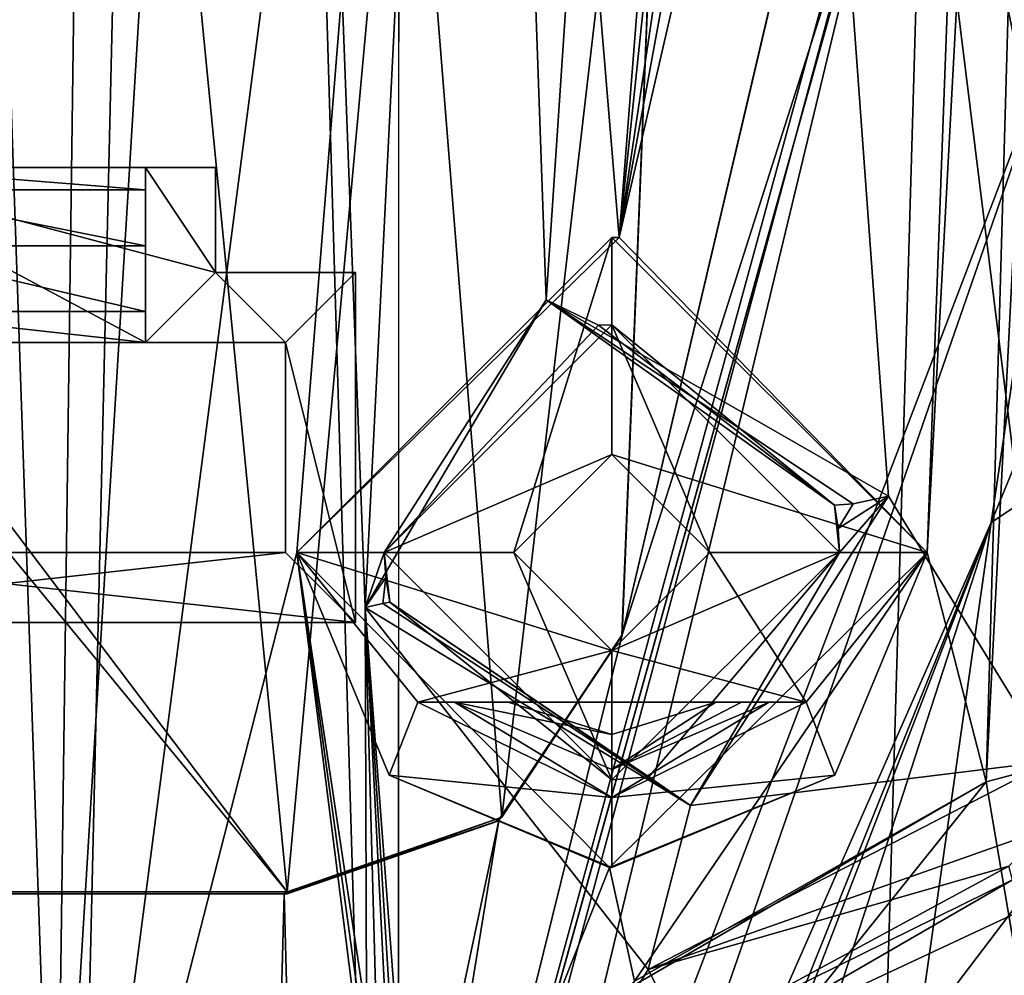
# Model space of a CAD drawing. Extents: x -200 to 200, y -702 to 625.
# Tile 85 of 256: x -86 to -72, y -684 to -671. Entities that reach past the tile are written whole.
import ezdxf

# ---------------------------------------------------------------- set-up
doc = ezdxf.new("R2010")
doc.units = 0
doc.header["$LTSCALE"] = 4.479492
for name, color, linetype in [('125', 7, 'CONTINUOUS'), ('180', 7, 'CONTINUOUS'), ('19', 7, 'CONTINUOUS'), ('197', 7, 'CONTINUOUS'), ('20', 7, 'CONTINUOUS'), ('202', 7, 'CONTINUOUS'), ('203', 7, 'CONTINUOUS'), ('225', 7, 'CONTINUOUS'), ('248', 7, 'CONTINUOUS'), ('249', 7, 'CONTINUOUS'), ('296', 7, 'CONTINUOUS'), ('31', 7, 'CONTINUOUS'), ('32', 7, 'CONTINUOUS'), ('34', 7, 'CONTINUOUS'), ('362', 7, 'CONTINUOUS'), ('364', 7, 'CONTINUOUS'), ('366', 7, 'CONTINUOUS'), ('374', 7, 'CONTINUOUS'), ('466', 7, 'CONTINUOUS'), ('476', 7, 'CONTINUOUS'), ('489', 7, 'CONTINUOUS'), ('490', 7, 'CONTINUOUS'), ('515', 7, 'CONTINUOUS'), ('524', 7, 'CONTINUOUS'), ('550', 7, 'CONTINUOUS'), ('57', 7, 'CONTINUOUS'), ('573', 7, 'CONTINUOUS'), ('593', 7, 'CONTINUOUS'), ('600', 7, 'CONTINUOUS'), ('62', 7, 'CONTINUOUS'), ('622', 7, 'CONTINUOUS'), ('652', 7, 'CONTINUOUS'), ('688', 7, 'CONTINUOUS'), ('693', 7, 'CONTINUOUS'), ('694', 7, 'CONTINUOUS'), ('719', 7, 'CONTINUOUS'), ('721', 7, 'CONTINUOUS'), ('747', 7, 'CONTINUOUS'), ('754', 7, 'CONTINUOUS'), ('755', 7, 'CONTINUOUS'), ('757', 7, 'CONTINUOUS'), ('764', 7, 'CONTINUOUS'), ('776', 7, 'CONTINUOUS'), ('785', 7, 'CONTINUOUS'), ('809', 7, 'CONTINUOUS'), ('821', 7, 'CONTINUOUS'), ('825', 7, 'CONTINUOUS'), ('830', 7, 'CONTINUOUS'), ('843', 7, 'CONTINUOUS'), ('844', 7, 'CONTINUOUS'), ('848', 7, 'CONTINUOUS')]:
    doc.layers.add(name, color=color, linetype=linetype)

msp = doc.modelspace()

# ---------------------------------------------------------------- linework, layer by layer
at = {"layer": '125', "color": 7, "linetype": 'CONTINUOUS'}
for points in [[(-82, -678.3), (-77.5, -673.8), (-78.9, -678.3), (-82, -678.3)], [(-78.9, -678.3), (-77.5, -673.8), (-77.5, -676.9), (-78.9, -678.3)], [(-77.5, -673.8), (-73, -678.3), (-77.5, -676.9), (-77.5, -673.8)], [(-77.5, -676.9), (-73, -678.3), (-76.1, -678.3), (-77.5, -676.9)], [(-80.272, -680.437), (-82, -678.3), (-77.5, -679.7), (-80.272, -680.437)], [(-82, -678.3), (-78.9, -678.3), (-77.5, -679.7), (-82, -678.3)], [(-80.681, -681.483), (-82, -678.3), (-80.272, -680.437), (-80.681, -681.483)], [(-76.1, -678.3), (-74.728, -680.437), (-77.5, -679.7), (-76.1, -678.3)], [(-73, -678.3), (-74.728, -680.437), (-76.1, -678.3), (-73, -678.3)], [(-73, -678.3), (-74.318, -681.482), (-74.728, -680.437), (-73, -678.3)], [(-74.728, -680.437), (-80.272, -680.437), (-77.5, -679.7), (-74.728, -680.437)], [(-80.681, -681.483), (-80.272, -680.437), (-77.499, -681.8), (-80.681, -681.483)], [(-74.728, -680.437), (-74.318, -681.482), (-77.499, -681.8), (-74.728, -680.437)], [(-77.5, -682.8), (-80.681, -681.483), (-77.499, -681.8), (-77.5, -682.8)], [(-74.318, -681.482), (-77.5, -682.8), (-77.499, -681.8), (-74.318, -681.482)]]:
    msp.add_3dface(points, dxfattribs=at)
at = {"layer": '180', "color": 7, "linetype": 'CONTINUOUS'}
for points in [[(-72.153, -681.579, -6.8), (-70.1, -681.028, -6.8), (-71.66, -684.494, -6.8), (-72.153, -681.579, -6.8)], [(-77.308, -684.554, -6.8), (-72.153, -681.579, -6.8), (-75.903, -686.252, -6.8), (-77.308, -684.554, -6.8)], [(-75.903, -686.252, -6.8), (-72.153, -681.579, -6.8), (-71.66, -684.494, -6.8), (-75.903, -686.252, -6.8)]]:
    msp.add_3dface(points, dxfattribs=at)
at = {"layer": '19', "color": 7, "linetype": 'CONTINUOUS'}
for points in [[(-76.377, -681.915, 7.095), (-73.55, -677.498, 5.149), (-74.25, -678.3, 4.723), (-76.377, -681.915, 7.095)], [(-74.25, -678.3, 4.723), (-73.55, -677.498, 5.149), (-74.268, -677.96, 4.716), (-74.25, -678.3, 4.723)], [(-73.55, -677.498, 5.149), (-74.053, -677.607, 5.177), (-74.268, -677.96, 4.716), (-73.55, -677.498, 5.149)], [(-74.053, -677.607, 5.177), (-74.321, -677.625, 4.737), (-74.268, -677.96, 4.716), (-74.053, -677.607, 5.177)], [(-76.377, -681.915, 7.095), (-74.25, -678.3, 4.723), (-76.974, -681.507, 6.801), (-76.377, -681.915, 7.095)], [(-81.025, -679.087, 8.735), (-76.377, -681.915, 7.095), (-80.77, -679.031, 8.555), (-81.025, -679.087, 8.735)], [(-76.377, -681.915, 7.095), (-80.671, -679.011, 8.254), (-80.77, -679.031, 8.555), (-76.377, -681.915, 7.095)], [(-76.377, -681.915, 7.095), (-76.974, -681.507, 6.801), (-80.671, -679.011, 8.254), (-76.377, -681.915, 7.095)]]:
    msp.add_3dface(points, dxfattribs=at)
at = {"layer": '197', "color": 7, "linetype": 'CONTINUOUS'}
for points in [[(-78.982, -680.437, -2.5), (-78.982, -680.437, -1.5), (-77.5, -680.9, -1.5), (-78.982, -680.437, -2.5)], [(-77.5, -680.9, -2.5), (-78.982, -680.437, -2.5), (-77.5, -680.9, -1.5), (-77.5, -680.9, -2.5)], [(-76.018, -680.437, -1.5), (-77.5, -680.9, -2.5), (-77.5, -680.9, -1.5), (-76.018, -680.437, -1.5)], [(-76.018, -680.437, -1.5), (-76.018, -680.437, -2.5), (-77.5, -680.9, -2.5), (-76.018, -680.437, -1.5)]]:
    msp.add_3dface(points, dxfattribs=at)
at = {"layer": '20', "color": 7, "linetype": 'CONTINUOUS'}
for points in [[(-78.439, -674.691, 7.567), (-81.025, -679.087, 8.735), (-80.75, -678.3, 8.221), (-78.439, -674.691, 7.567)], [(-78.439, -674.691, 7.567), (-80.75, -678.3, 8.221), (-77.692, -675.056, 6.717), (-78.439, -674.691, 7.567)], [(-73.55, -677.498, 5.149), (-78.439, -674.691, 7.567), (-74.053, -677.607, 5.177), (-73.55, -677.498, 5.149)], [(-74.321, -677.625, 4.737), (-78.439, -674.691, 7.567), (-77.692, -675.056, 6.717), (-74.321, -677.625, 4.737)], [(-78.439, -674.691, 7.567), (-74.321, -677.625, 4.737), (-74.053, -677.607, 5.177), (-78.439, -674.691, 7.567)], [(-81.025, -679.087, 8.735), (-80.73, -678.656, 8.244), (-80.75, -678.3, 8.221), (-81.025, -679.087, 8.735)], [(-80.73, -678.656, 8.244), (-81.025, -679.087, 8.735), (-80.77, -679.031, 8.555), (-80.73, -678.656, 8.244)], [(-80.671, -679.011, 8.254), (-80.73, -678.656, 8.244), (-80.77, -679.031, 8.555), (-80.671, -679.011, 8.254)]]:
    msp.add_3dface(points, dxfattribs=at)
at = {"layer": '202', "color": 7, "linetype": 'CONTINUOUS'}
for points in [[(-78.9, -678.3), (-77.5, -676.9), (-78.9, -678.3, 1.5), (-78.9, -678.3)], [(-78.9, -678.3, 1.5), (-77.5, -676.9), (-77.5, -676.9, 1.5), (-78.9, -678.3, 1.5)], [(-77.5, -676.9), (-76.1, -678.3), (-77.5, -676.9, 1.5), (-77.5, -676.9)], [(-76.1, -678.3), (-76.1, -678.3, 1.5), (-77.5, -676.9, 1.5), (-76.1, -678.3)]]:
    msp.add_3dface(points, dxfattribs=at)
at = {"layer": '203', "color": 7, "linetype": 'CONTINUOUS'}
for points in [[(-77.5, -679.7), (-78.9, -678.3), (-77.5, -679.7, 1.5), (-77.5, -679.7)], [(-77.5, -679.7, 1.5), (-78.9, -678.3), (-78.9, -678.3, 1.5), (-77.5, -679.7, 1.5)], [(-76.1, -678.3), (-77.5, -679.7), (-76.1, -678.3, 1.5), (-76.1, -678.3)], [(-76.1, -678.3, 1.5), (-77.5, -679.7), (-77.5, -679.7, 1.5), (-76.1, -678.3, 1.5)]]:
    msp.add_3dface(points, dxfattribs=at)
at = {"layer": '225', "color": 7, "linetype": 'CONTINUOUS'}
for points in [[(-77.5, -675.05, 1.5), (-80.75, -678.3, 1.5), (-77.5, -676.9, 1.5), (-77.5, -675.05, 1.5)], [(-77.5, -675.05, 1.5), (-76.1, -678.3, 1.5), (-74.25, -678.3, 1.5), (-77.5, -675.05, 1.5)], [(-76.1, -678.3, 1.5), (-77.5, -675.05, 1.5), (-77.5, -676.9, 1.5), (-76.1, -678.3, 1.5)], [(-80.75, -678.3, 1.5), (-78.9, -678.3, 1.5), (-77.5, -676.9, 1.5), (-80.75, -678.3, 1.5)], [(-78.9, -678.3, 1.5), (-80.75, -678.3, 1.5), (-77.5, -681.55, 1.5), (-78.9, -678.3, 1.5)], [(-77.5, -679.7, 1.5), (-78.9, -678.3, 1.5), (-77.5, -681.55, 1.5), (-77.5, -679.7, 1.5)], [(-76.1, -678.3, 1.5), (-77.5, -679.7, 1.5), (-74.25, -678.3, 1.5), (-76.1, -678.3, 1.5)], [(-74.25, -678.3, 1.5), (-77.5, -679.7, 1.5), (-77.5, -681.55, 1.5), (-74.25, -678.3, 1.5)]]:
    msp.add_3dface(points, dxfattribs=at)
at = {"layer": '248', "color": 7, "linetype": 'CONTINUOUS'}
for points in [[(-82, -678.3), (-77.398, -673.801, 4.863), (-77.5, -673.8), (-82, -678.3)], [(-82, -678.3, 6.865), (-77.398, -673.801, 4.863), (-82, -678.3), (-82, -678.3, 6.865)], [(-73, -678.3, 2.272), (-73, -678.3), (-77.5, -673.8), (-73, -678.3, 2.272)], [(-77.398, -673.801, 4.863), (-73, -678.3, 2.272), (-77.5, -673.8), (-77.398, -673.801, 4.863)]]:
    msp.add_3dface(points, dxfattribs=at)
at = {"layer": '249', "color": 7, "linetype": 'CONTINUOUS'}
for points in [[(-77.534, -682.8, 5.492), (-82, -678.3, 6.865), (-80.681, -681.483), (-77.534, -682.8, 5.492)], [(-80.681, -681.483), (-82, -678.3, 6.865), (-82, -678.3), (-80.681, -681.483)], [(-73, -678.3, 2.272), (-77.534, -682.8, 5.492), (-73, -678.3), (-73, -678.3, 2.272)], [(-73, -678.3), (-77.534, -682.8, 5.492), (-74.318, -681.482), (-73, -678.3)], [(-77.5, -682.8), (-77.534, -682.8, 5.492), (-80.681, -681.483), (-77.5, -682.8)], [(-74.318, -681.482), (-77.534, -682.8, 5.492), (-77.5, -682.8), (-74.318, -681.482)]]:
    msp.add_3dface(points, dxfattribs=at)
at = {"layer": '296', "color": 7, "linetype": 'CONTINUOUS'}
msp.add_3dface([(-78.982, -680.437, -1.5), (-76.018, -680.437, -1.5), (-77.5, -680.9, -1.5), (-78.982, -680.437, -1.5)], dxfattribs=at)
at = {"layer": '31', "color": 7, "linetype": 'CONTINUOUS'}
for points in [[(-80.75, -678.3, 8.221), (-77.5, -675.05, 1.5), (-77.692, -675.056, 6.717), (-80.75, -678.3, 8.221)], [(-80.75, -678.3, 1.5), (-77.5, -675.05, 1.5), (-80.75, -678.3, 8.221), (-80.75, -678.3, 1.5)], [(-77.5, -675.05, 1.5), (-74.321, -677.625, 4.737), (-77.692, -675.056, 6.717), (-77.5, -675.05, 1.5)], [(-77.5, -675.05, 1.5), (-74.25, -678.3, 1.5), (-74.321, -677.625, 4.737), (-77.5, -675.05, 1.5)], [(-74.321, -677.625, 4.737), (-74.25, -678.3, 1.5), (-74.268, -677.96, 4.716), (-74.321, -677.625, 4.737)], [(-74.25, -678.3, 1.5), (-74.25, -678.3, 4.723), (-74.268, -677.96, 4.716), (-74.25, -678.3, 1.5)]]:
    msp.add_3dface(points, dxfattribs=at)
at = {"layer": '32', "color": 7, "linetype": 'CONTINUOUS'}
for points in [[(-77.5, -681.55, 1.5), (-80.75, -678.3, 1.5), (-80.671, -679.011, 8.254), (-77.5, -681.55, 1.5)], [(-80.671, -679.011, 8.254), (-80.75, -678.3, 1.5), (-80.73, -678.656, 8.244), (-80.671, -679.011, 8.254)], [(-80.73, -678.656, 8.244), (-80.75, -678.3, 1.5), (-80.75, -678.3, 8.221), (-80.73, -678.656, 8.244)], [(-74.25, -678.3, 1.5), (-77.5, -681.55, 1.5), (-74.25, -678.3, 4.723), (-74.25, -678.3, 1.5)], [(-74.25, -678.3, 4.723), (-77.5, -681.55, 1.5), (-76.974, -681.507, 6.801), (-74.25, -678.3, 4.723)], [(-76.974, -681.507, 6.801), (-77.5, -681.55, 1.5), (-80.671, -679.011, 8.254), (-76.974, -681.507, 6.801)]]:
    msp.add_3dface(points, dxfattribs=at)
at = {"layer": '34', "color": 7, "linetype": 'CONTINUOUS'}
for points in [[(-87.143, -640.927, 6.506), (-88.575, -665.509, 8.513), (-85.45, -690.235, 10.408), (-87.143, -640.927, 6.506)], [(-84.791, -640.992, 6.481), (-87.143, -640.927, 6.506), (-85.45, -690.235, 10.408), (-84.791, -640.992, 6.481)], [(-82.451, -641.049, 6.234), (-84.791, -640.992, 6.481), (-85.45, -690.235, 10.408), (-82.451, -641.049, 6.234)], [(-80.986, -690.249, 9.504), (-82.451, -641.049, 6.234), (-85.45, -690.235, 10.408), (-80.986, -690.249, 9.504)], [(-82.451, -641.049, 6.234), (-80.986, -690.249, 9.504), (-81.025, -679.087, 8.735), (-82.451, -641.049, 6.234)], [(-79.419, -647.016, 5.996), (-82.451, -641.049, 6.234), (-81.025, -679.087, 8.735), (-79.419, -647.016, 5.996)], [(-76.195, -641.164, 4.409), (-79.419, -647.016, 5.996), (-78.439, -674.691, 7.567), (-76.195, -641.164, 4.409)], [(-73.55, -677.498, 5.149), (-76.195, -641.164, 4.409), (-78.439, -674.691, 7.567), (-73.55, -677.498, 5.149)], [(-68.527, -641.219, -0.858), (-76.195, -641.164, 4.409), (-71.225, -681.281, 3.531), (-68.527, -641.219, -0.858)], [(-71.225, -681.281, 3.531), (-76.195, -641.164, 4.409), (-73.55, -677.498, 5.149), (-71.225, -681.281, 3.531)], [(-78.439, -674.691, 7.567), (-79.419, -647.016, 5.996), (-81.025, -679.087, 8.735), (-78.439, -674.691, 7.567)], [(-88.575, -665.509, 8.513), (-90.003, -690.279, 10.492), (-85.45, -690.235, 10.408), (-88.575, -665.509, 8.513)], [(-71.225, -681.281, 3.531), (-73.55, -677.498, 5.149), (-76.377, -681.915, 7.095), (-71.225, -681.281, 3.531)], [(-80.238, -689.5, 9.215), (-76.983, -684.257, 7.544), (-81.025, -679.087, 8.735), (-80.238, -689.5, 9.215)], [(-81.025, -679.087, 8.735), (-76.983, -684.257, 7.544), (-76.377, -681.915, 7.095), (-81.025, -679.087, 8.735)], [(-80.347, -689.877, 9.277), (-80.238, -689.5, 9.215), (-81.025, -679.087, 8.735), (-80.347, -689.877, 9.277)], [(-80.456, -690.255, 9.338), (-80.347, -689.877, 9.277), (-81.025, -679.087, 8.735), (-80.456, -690.255, 9.338)], [(-80.721, -690.252, 9.422), (-80.456, -690.255, 9.338), (-81.025, -679.087, 8.735), (-80.721, -690.252, 9.422)], [(-80.986, -690.249, 9.504), (-80.721, -690.252, 9.422), (-81.025, -679.087, 8.735), (-80.986, -690.249, 9.504)], [(-76.983, -684.257, 7.544), (-71.225, -681.281, 3.531), (-76.377, -681.915, 7.095), (-76.983, -684.257, 7.544)]]:
    msp.add_3dface(points, dxfattribs=at)
at = {"layer": '362', "color": 7, "linetype": 'CONTINUOUS'}
for points in [[(-72.153, -681.579, 1.686), (-72.153, -681.579, -6.8), (-77.308, -684.554, -6.8), (-72.153, -681.579, 1.686)], [(-77.176, -684.425, 5.407), (-72.153, -681.579, 1.686), (-77.308, -684.554, -6.8), (-77.176, -684.425, 5.407)]]:
    msp.add_3dface(points, dxfattribs=at)
at = {"layer": '364', "color": 7, "linetype": 'CONTINUOUS'}
for points in [[(-80.272, -680.437, -3), (-80.272, -680.437), (-78.982, -680.437, -1.5), (-80.272, -680.437, -3)], [(-80.272, -680.437), (-74.728, -680.437), (-78.982, -680.437, -1.5), (-80.272, -680.437)], [(-79.746, -680.437, -3), (-80.272, -680.437, -3), (-78.982, -680.437, -1.5), (-79.746, -680.437, -3)], [(-79.349, -680.437, -2.726), (-79.746, -680.437, -3), (-78.982, -680.437, -1.5), (-79.349, -680.437, -2.726)], [(-78.982, -680.437, -2.5), (-79.349, -680.437, -2.726), (-78.982, -680.437, -1.5), (-78.982, -680.437, -2.5)], [(-78.982, -680.437, -1.5), (-74.728, -680.437), (-76.018, -680.437, -1.5), (-78.982, -680.437, -1.5)], [(-76.018, -680.437, -2.5), (-74.728, -680.437), (-75.65, -680.437, -2.726), (-76.018, -680.437, -2.5)], [(-76.018, -680.437, -1.5), (-74.728, -680.437), (-76.018, -680.437, -2.5), (-76.018, -680.437, -1.5)], [(-75.65, -680.437, -2.726), (-74.728, -680.437), (-75.254, -680.437, -3), (-75.65, -680.437, -2.726)], [(-75.254, -680.437, -3), (-74.728, -680.437), (-74.728, -680.437, -3), (-75.254, -680.437, -3)]]:
    msp.add_3dface(points, dxfattribs=at)
at = {"layer": '366', "color": 7, "linetype": 'CONTINUOUS'}
for points in [[(-71.778, -682.979, -3.352), (-71.831, -682.783, 2.461), (-76.46, -685.287, 6.181), (-71.778, -682.979, -3.352)], [(-71.778, -682.979, -3.352), (-76.46, -685.287, 6.181), (-76.284, -685.58, -3.352), (-71.778, -682.979, -3.352)]]:
    msp.add_3dface(points, dxfattribs=at)
at = {"layer": '374', "color": 7, "linetype": 'CONTINUOUS'}
for points in [[(-89.857, -690.445, 8.504), (-88.469, -665.707, 6.527), (-85.271, -641.144, 4.509), (-89.857, -690.445, 8.504)], [(-84, -643.3, 4.588), (-89.857, -690.445, 8.504), (-85.271, -641.144, 4.509), (-84, -643.3, 4.588)], [(-72.563, -641.3), (-72.252, -645.73), (-77.398, -673.801, 4.863), (-72.563, -641.3)], [(-73.984, -641.301, 0.974), (-72.563, -641.3), (-77.398, -673.801, 4.863), (-73.984, -641.301, 0.974)], [(-75, -643.3, 1.704), (-73.984, -641.301, 0.974), (-77.398, -673.801, 4.863), (-75, -643.3, 1.704)], [(-71.009, -641.292, -1.262), (-72.153, -681.579, 1.686), (-73, -678.3, 2.272), (-71.009, -641.292, -1.262)], [(-71.962, -650.235), (-71.009, -641.292, -1.262), (-73, -678.3, 2.272), (-71.962, -650.235)], [(-71.094, -681.295, 0.625), (-72.153, -681.579, 1.686), (-70.1, -641.283, -2.112), (-71.094, -681.295, 0.625)], [(-70.1, -641.283, -2.112), (-72.153, -681.579, 1.686), (-71.009, -641.292, -1.262), (-70.1, -641.283, -2.112)], [(-89.857, -690.445, 8.504), (-84, -643.3, 4.588), (-85.095, -690.382, 8.356), (-89.857, -690.445, 8.504)], [(-84, -643.3, 4.588), (-79.551, -647.8, 3.995), (-85.095, -690.382, 8.356), (-84, -643.3, 4.588)], [(-79.551, -647.8, 3.995), (-75, -643.3, 1.704), (-77.398, -673.801, 4.863), (-79.551, -647.8, 3.995)], [(-72.252, -645.73), (-71.962, -650.235), (-77.398, -673.801, 4.863), (-72.252, -645.73)], [(-85.095, -690.382, 8.356), (-79.551, -647.8, 3.995), (-82, -678.3, 6.865), (-85.095, -690.382, 8.356)], [(-82, -678.3, 6.865), (-79.551, -647.8, 3.995), (-77.398, -673.801, 4.863), (-82, -678.3, 6.865)], [(-71.962, -650.235), (-73, -678.3, 2.272), (-77.398, -673.801, 4.863), (-71.962, -650.235)], [(-80.467, -690.388, 7.235), (-85.095, -690.382, 8.356), (-82, -678.3, 6.865), (-80.467, -690.388, 7.235)], [(-80.285, -689.71, 7.124), (-80.376, -690.049, 7.18), (-82, -678.3, 6.865), (-80.285, -689.71, 7.124)], [(-80.376, -690.049, 7.18), (-80.467, -690.388, 7.235), (-82, -678.3, 6.865), (-80.376, -690.049, 7.18)], [(-77.534, -682.8, 5.492), (-80.285, -689.71, 7.124), (-82, -678.3, 6.865), (-77.534, -682.8, 5.492)], [(-73, -678.3, 2.272), (-77.176, -684.425, 5.407), (-77.534, -682.8, 5.492), (-73, -678.3, 2.272)], [(-72.153, -681.579, 1.686), (-77.176, -684.425, 5.407), (-73, -678.3, 2.272), (-72.153, -681.579, 1.686)], [(-77.176, -684.425, 5.407), (-80.285, -689.71, 7.124), (-77.534, -682.8, 5.492), (-77.176, -684.425, 5.407)]]:
    msp.add_3dface(points, dxfattribs=at)
at = {"layer": '466', "color": 7, "linetype": 'CONTINUOUS'}
for points in [[(-80.272, -680.437, -3), (-79.746, -680.437, -3), (-77.501, -681.8, -3), (-80.272, -680.437, -3)], [(-77.501, -681.8, -3), (-79.746, -680.437, -3), (-77.499, -681.4, -3), (-77.501, -681.8, -3)], [(-75.254, -680.437, -3), (-74.728, -680.437, -3), (-77.501, -681.8, -3), (-75.254, -680.437, -3)], [(-75.254, -680.437, -3), (-77.501, -681.8, -3), (-77.499, -681.4, -3), (-75.254, -680.437, -3)]]:
    msp.add_3dface(points, dxfattribs=at)
at = {"layer": '476', "color": 7, "linetype": 'CONTINUOUS'}
for points in [[(-80.272, -680.437), (-80.272, -680.437, -3), (-77.501, -681.8, -3), (-80.272, -680.437)], [(-77.499, -681.8), (-80.272, -680.437), (-77.501, -681.8, -3), (-77.499, -681.8)], [(-74.728, -680.437, -3), (-77.499, -681.8), (-77.501, -681.8, -3), (-74.728, -680.437, -3)], [(-74.728, -680.437), (-77.499, -681.8), (-74.728, -680.437, -3), (-74.728, -680.437)]]:
    msp.add_3dface(points, dxfattribs=at)
at = {"layer": '489', "color": 7, "linetype": 'CONTINUOUS'}
for points in [[(-79.746, -680.437, -3), (-79.349, -680.437, -2.726), (-78.982, -680.437, -2.5), (-79.746, -680.437, -3)], [(-77.499, -681.4, -3), (-79.746, -680.437, -3), (-77.5, -680.9, -2.5), (-77.499, -681.4, -3)], [(-79.746, -680.437, -3), (-78.982, -680.437, -2.5), (-77.5, -680.9, -2.5), (-79.746, -680.437, -3)], [(-76.018, -680.437, -2.5), (-77.499, -681.4, -3), (-77.5, -680.9, -2.5), (-76.018, -680.437, -2.5)], [(-75.65, -680.437, -2.726), (-75.254, -680.437, -3), (-77.499, -681.4, -3), (-75.65, -680.437, -2.726)], [(-76.018, -680.437, -2.5), (-75.65, -680.437, -2.726), (-77.499, -681.4, -3), (-76.018, -680.437, -2.5)]]:
    msp.add_3dface(points, dxfattribs=at)
at = {"layer": '490', "color": 7, "linetype": 'CONTINUOUS'}
for points in [[(-71.225, -681.281, 3.531), (-76.983, -684.257, 7.544), (-71.314, -682.251, 3.177), (-71.225, -681.281, 3.531)], [(-71.314, -682.251, 3.177), (-76.983, -684.257, 7.544), (-71.831, -682.783, 2.461), (-71.314, -682.251, 3.177)], [(-71.831, -682.783, 2.461), (-76.983, -684.257, 7.544), (-76.46, -685.287, 6.181), (-71.831, -682.783, 2.461)], [(-76.983, -684.257, 7.544), (-80.238, -689.5, 9.215), (-76.46, -685.287, 6.181), (-76.983, -684.257, 7.544)]]:
    msp.add_3dface(points, dxfattribs=at)
at = {"layer": '515', "color": 7, "linetype": 'CONTINUOUS'}
for points in [[(-82.181, -683.177, -21.568), (-150.611, -683.177, -21.568), (-82.181, -683.177, -21.166), (-82.181, -683.177, -21.568)], [(-82.181, -683.177, -21.166), (-150.611, -683.177, -21.568), (-150.567, -683.177, -21.166), (-82.181, -683.177, -21.166)]]:
    msp.add_3dface(points, dxfattribs=at)
at = {"layer": '524', "color": 7, "linetype": 'CONTINUOUS'}
for points in [[(-63, -655.795, -15.06), (-72.082, -677.875, -17.918), (-63, -671.859, -15.943), (-63, -655.795, -15.06)], [(-70.994, -670.506, -17.141), (-72.082, -677.875, -17.918), (-63, -655.795, -15.06), (-70.994, -670.506, -17.141)], [(-80.555, -693.525, -19.639), (-79.791, -693.528, -19.631), (-73.109, -665.771, -16.722), (-80.555, -693.525, -19.639)], [(-73.109, -665.771, -16.722), (-79.791, -693.528, -19.631), (-70.994, -670.506, -17.141), (-73.109, -665.771, -16.722)], [(-79.791, -693.528, -19.631), (-78.973, -693.528, -19.604), (-70.994, -670.506, -17.141), (-79.791, -693.528, -19.631)], [(-70.994, -670.506, -17.141), (-78.973, -693.528, -19.604), (-72.082, -677.875, -17.918), (-70.994, -670.506, -17.141)], [(-63, -671.859, -15.943), (-73.13, -685.194, -18.477), (-71.66, -684.994, -18.27), (-63, -671.859, -15.943)], [(-72.082, -677.875, -17.918), (-73.13, -685.194, -18.477), (-63, -671.859, -15.943), (-72.082, -677.875, -17.918)], [(-78.973, -693.528, -19.604), (-78.126, -693.526, -19.558), (-72.082, -677.875, -17.918), (-78.973, -693.528, -19.604)], [(-78.126, -693.526, -19.558), (-77.16, -693.524, -19.484), (-72.082, -677.875, -17.918), (-78.126, -693.526, -19.558)], [(-77.16, -693.524, -19.484), (-77.16, -690.494, -19.241), (-72.082, -677.875, -17.918), (-77.16, -693.524, -19.484)], [(-72.082, -677.875, -17.918), (-77.16, -690.494, -19.241), (-73.13, -685.194, -18.477), (-72.082, -677.875, -17.918)]]:
    msp.add_3dface(points, dxfattribs=at)
at = {"layer": '550', "color": 7, "linetype": 'CONTINUOUS'}
for points in [[(-158.33, -638.734, 1.202), (-158.33, -695.069, -4.719), (-80.545, -695.069, -4.719), (-158.33, -638.734, 1.202)], [(-80.545, -638.734, 1.202), (-158.33, -638.734, 1.202), (-80.545, -695.069, -4.719), (-80.545, -638.734, 1.202)]]:
    msp.add_3dface(points, dxfattribs=at)
at = {"layer": '57', "color": 7, "linetype": 'CONTINUOUS'}
for points in [[(-71.66, -683.42, -4.379), (-71.778, -682.979, -3.352), (-76.284, -685.58, -3.352), (-71.66, -683.42, -4.379)], [(-71.39, -684.427, -4.8), (-71.66, -683.42, -4.379), (-76.284, -685.58, -3.352), (-71.39, -684.427, -4.8)]]:
    msp.add_3dface(points, dxfattribs=at)
at = {"layer": '573', "color": 7, "linetype": 'CONTINUOUS'}
for points in [[(-74.326, -666.596, -19.825), (-73.475, -667.329, -19.902), (-77.353, -679.477, -21.179), (-74.326, -666.596, -19.825)], [(-73.475, -667.329, -19.902), (-81.228, -695.126, -22.824), (-77.353, -679.477, -21.179), (-73.475, -667.329, -19.902)], [(-77.353, -679.477, -21.179), (-81.228, -695.126, -22.824), (-79.117, -682.128, -21.458), (-77.353, -679.477, -21.179)], [(-81.865, -695.129, -22.824), (-82.181, -683.177, -21.568), (-79.117, -682.128, -21.458), (-81.865, -695.129, -22.824)], [(-81.228, -695.126, -22.824), (-81.865, -695.129, -22.824), (-79.117, -682.128, -21.458), (-81.228, -695.126, -22.824)], [(-82.5, -695.13, -22.824), (-175.657, -695.13, -22.824), (-150.611, -683.177, -21.568), (-82.5, -695.13, -22.824)], [(-82.181, -683.177, -21.568), (-82.5, -695.13, -22.824), (-150.611, -683.177, -21.568), (-82.181, -683.177, -21.568)], [(-81.865, -695.129, -22.824), (-82.5, -695.13, -22.824), (-82.181, -683.177, -21.568), (-81.865, -695.129, -22.824)]]:
    msp.add_3dface(points, dxfattribs=at)
at = {"layer": '593', "color": 7, "linetype": 'CONTINUOUS'}
msp.add_3dface([(-80.555, -693.525, -19.639), (-73.109, -665.771, -16.722), (-80.545, -666.5, -16.799), (-80.555, -693.525, -19.639)], dxfattribs=at)
at = {"layer": '600', "color": 7, "linetype": 'CONTINUOUS'}
for points in [[(-84.307, -660.904, -19.127), (-82.138, -683.146, -21.464), (-93.061, -668.688, -19.945), (-84.307, -660.904, -19.127)], [(-82.138, -683.146, -21.464), (-84.307, -660.904, -19.127), (-80.455, -664.732, -19.529), (-82.138, -683.146, -21.464)], [(-80.455, -664.732, -19.529), (-76.607, -660.903, -19.126), (-79.073, -682.084, -21.353), (-80.455, -664.732, -19.529)], [(-76.607, -660.903, -19.126), (-77.358, -679.483, -21.079), (-79.073, -682.084, -21.353), (-76.607, -660.903, -19.126)], [(-77.358, -679.483, -21.079), (-76.607, -660.903, -19.126), (-77.356, -679.481, -21.079), (-77.358, -679.483, -21.079)], [(-76.607, -660.903, -19.126), (-77.354, -679.478, -21.079), (-77.356, -679.481, -21.079), (-76.607, -660.903, -19.126)], [(-74.306, -666.494, -19.714), (-77.354, -679.478, -21.079), (-76.607, -660.903, -19.126), (-74.306, -666.494, -19.714)], [(-82.138, -683.146, -21.464), (-80.455, -664.732, -19.529), (-79.073, -682.084, -21.353), (-82.138, -683.146, -21.464)], [(-93.061, -668.688, -19.945), (-82.138, -683.146, -21.464), (-93.769, -668.98, -19.975), (-93.061, -668.688, -19.945)], [(-82.138, -683.146, -21.464), (-150.567, -683.146, -21.464), (-93.769, -668.98, -19.975), (-82.138, -683.146, -21.464)]]:
    msp.add_3dface(points, dxfattribs=at)
at = {"layer": '62', "color": 7, "linetype": 'CONTINUOUS'}
for points in [[(-72.153, -681.579, 1.686), (-70.1, -681.028, -6.8), (-72.153, -681.579, -6.8), (-72.153, -681.579, 1.686)], [(-72.153, -681.579, 1.686), (-70.1, -681.028, -0.503), (-70.1, -681.028, -6.8), (-72.153, -681.579, 1.686)], [(-72.153, -681.579, 1.686), (-71.094, -681.295, 0.625), (-70.1, -681.028, -0.503), (-72.153, -681.579, 1.686)]]:
    msp.add_3dface(points, dxfattribs=at)
at = {"layer": '622', "color": 7, "linetype": 'CONTINUOUS'}
for points in [[(-77.357, -679.49, -21.014), (-79.117, -682.128, -21.458), (-79.13, -682.139, -21.251), (-77.357, -679.49, -21.014)], [(-79.117, -682.128, -21.458), (-77.354, -679.478, -21.079), (-77.353, -679.477, -21.158), (-79.117, -682.128, -21.458)], [(-77.353, -679.477, -21.169), (-79.117, -682.128, -21.458), (-77.353, -679.477, -21.158), (-77.353, -679.477, -21.169)], [(-77.353, -679.477, -21.179), (-79.117, -682.128, -21.458), (-77.353, -679.477, -21.169), (-77.353, -679.477, -21.179)], [(-77.354, -679.478, -21.079), (-79.117, -682.128, -21.458), (-77.355, -679.484, -21.046), (-77.354, -679.478, -21.079)], [(-77.355, -679.484, -21.046), (-79.117, -682.128, -21.458), (-77.356, -679.487, -21.014), (-77.355, -679.484, -21.046)], [(-77.356, -679.487, -21.014), (-79.117, -682.128, -21.458), (-77.357, -679.49, -21.014), (-77.356, -679.487, -21.014)], [(-79.117, -682.128, -21.458), (-82.181, -683.177, -21.568), (-79.13, -682.139, -21.251), (-79.117, -682.128, -21.458)], [(-82.181, -683.177, -21.568), (-82.138, -683.177, -21.167), (-79.13, -682.139, -21.251), (-82.181, -683.177, -21.568)], [(-82.181, -683.177, -21.568), (-82.181, -683.177, -21.166), (-82.16, -683.177, -21.166), (-82.181, -683.177, -21.568)], [(-82.181, -683.177, -21.568), (-82.16, -683.177, -21.166), (-82.138, -683.177, -21.167), (-82.181, -683.177, -21.568)]]:
    msp.add_3dface(points, dxfattribs=at)
at = {"layer": '652', "color": 7, "linetype": 'CONTINUOUS'}
for points in [[(-150.567, -683.177, -21.166), (-150.567, -683.146, -21.464), (-82.138, -683.146, -21.464), (-150.567, -683.177, -21.166)], [(-82.181, -683.177, -21.166), (-150.567, -683.177, -21.166), (-82.138, -683.146, -21.464), (-82.181, -683.177, -21.166)], [(-82.16, -683.177, -21.166), (-82.181, -683.177, -21.166), (-82.138, -683.146, -21.464), (-82.16, -683.177, -21.166)], [(-82.138, -683.162, -21.316), (-82.16, -683.177, -21.166), (-82.138, -683.146, -21.464), (-82.138, -683.162, -21.316)], [(-82.138, -683.177, -21.167), (-82.16, -683.177, -21.166), (-82.138, -683.162, -21.316), (-82.138, -683.177, -21.167)]]:
    msp.add_3dface(points, dxfattribs=at)
at = {"layer": '688', "color": 7, "linetype": 'CONTINUOUS'}
for points in [[(-77.353, -679.477, -21.158), (-77.354, -679.478, -21.079), (-74.306, -666.494, -19.714), (-77.353, -679.477, -21.158)], [(-77.353, -679.477, -21.179), (-77.353, -679.477, -21.169), (-74.306, -666.494, -19.714), (-77.353, -679.477, -21.179)], [(-77.353, -679.477, -21.169), (-77.353, -679.477, -21.158), (-74.306, -666.494, -19.714), (-77.353, -679.477, -21.169)], [(-74.326, -666.596, -19.825), (-77.353, -679.477, -21.179), (-74.306, -666.494, -19.714), (-74.326, -666.596, -19.825)]]:
    msp.add_3dface(points, dxfattribs=at)
at = {"layer": '693', "color": 7, "linetype": 'CONTINUOUS'}
for points in [[(-77.355, -679.484, -21.046), (-77.358, -679.483, -21.079), (-77.356, -679.481, -21.079), (-77.355, -679.484, -21.046)], [(-77.358, -679.483, -21.079), (-77.355, -679.484, -21.046), (-77.357, -679.487, -21.045), (-77.358, -679.483, -21.079)], [(-77.355, -679.484, -21.046), (-77.356, -679.487, -21.014), (-77.357, -679.487, -21.045), (-77.355, -679.484, -21.046)], [(-77.356, -679.487, -21.014), (-77.357, -679.49, -21.014), (-77.357, -679.487, -21.045), (-77.356, -679.487, -21.014)], [(-77.354, -679.478, -21.079), (-77.355, -679.484, -21.046), (-77.356, -679.481, -21.079), (-77.354, -679.478, -21.079)]]:
    msp.add_3dface(points, dxfattribs=at)
at = {"layer": '694', "color": 7, "linetype": 'CONTINUOUS'}
for points in [[(-79.13, -682.139, -21.251), (-77.358, -679.483, -21.079), (-77.357, -679.487, -21.045), (-79.13, -682.139, -21.251)], [(-77.358, -679.483, -21.079), (-79.13, -682.139, -21.251), (-79.073, -682.084, -21.353), (-77.358, -679.483, -21.079)], [(-77.357, -679.49, -21.014), (-79.13, -682.139, -21.251), (-77.357, -679.487, -21.045), (-77.357, -679.49, -21.014)], [(-79.13, -682.139, -21.251), (-82.138, -683.177, -21.167), (-79.073, -682.084, -21.353), (-79.13, -682.139, -21.251)], [(-82.138, -683.162, -21.316), (-82.138, -683.146, -21.464), (-79.073, -682.084, -21.353), (-82.138, -683.162, -21.316)], [(-82.138, -683.177, -21.167), (-82.138, -683.162, -21.316), (-79.073, -682.084, -21.353), (-82.138, -683.177, -21.167)]]:
    msp.add_3dface(points, dxfattribs=at)
at = {"layer": '719', "color": 7, "linetype": 'CONTINUOUS'}
for points in [[(-73.875, -695.177, -22.185), (-81.225, -695.127, -22.824), (-72.996, -664.943, -19.652), (-73.875, -695.177, -22.185)], [(-66.731, -695.314, -20.342), (-73.875, -695.177, -22.185), (-72.996, -664.943, -19.652), (-66.731, -695.314, -20.342)], [(-60.541, -666.162, -18.229), (-60.414, -688.918, -18.101), (-72.996, -664.943, -19.652), (-60.541, -666.162, -18.229)], [(-60.414, -688.918, -18.101), (-62.208, -693.561, -18.621), (-72.996, -664.943, -19.652), (-60.414, -688.918, -18.101)], [(-62.208, -693.561, -18.621), (-66.731, -695.314, -20.342), (-72.996, -664.943, -19.652), (-62.208, -693.561, -18.621)]]:
    msp.add_3dface(points, dxfattribs=at)
at = {"layer": '721', "color": 7, "linetype": 'CONTINUOUS'}
for points in [[(-81.225, -695.127, -22.824), (-73.475, -667.329, -19.902), (-72.996, -664.943, -19.652), (-81.225, -695.127, -22.824)], [(-73.475, -667.329, -19.902), (-81.225, -695.127, -22.824), (-81.228, -695.126, -22.824), (-73.475, -667.329, -19.902)]]:
    msp.add_3dface(points, dxfattribs=at)
at = {"layer": '747', "color": 7, "linetype": 'CONTINUOUS'}
for points in [[(-88.16, -673.922, -18.886), (-84.16, -673.919, -18.886), (-84.16, -673.922, -18.886), (-88.16, -673.922, -18.886)], [(-88.16, -673.922, -18.886), (-88.16, -673.919, -18.886), (-84.16, -673.919, -18.886), (-88.16, -673.922, -18.886)]]:
    msp.add_3dface(points, dxfattribs=at)
at = {"layer": '754', "color": 7, "linetype": 'CONTINUOUS'}
for points in [[(-83.16, -672.8, -17.461), (-88.839, -672.8, -17.461), (-83.16, -674.3, -17.619), (-83.16, -672.8, -17.461)], [(-84.16, -675.3, -17.724), (-88.839, -672.8, -17.461), (-88.16, -675.3, -17.724), (-84.16, -675.3, -17.724)], [(-83.16, -674.3, -17.619), (-88.839, -672.8, -17.461), (-84.16, -675.3, -17.724), (-83.16, -674.3, -17.619)], [(-82.16, -675.3, -17.724), (-83.16, -674.3, -17.619), (-84.16, -675.3, -17.724), (-82.16, -675.3, -17.724)], [(-81.16, -674.3, -17.619), (-83.16, -674.3, -17.619), (-82.16, -675.3, -17.724), (-81.16, -674.3, -17.619)], [(-81.16, -679.3, -18.144), (-81.16, -674.3, -17.619), (-82.16, -675.3, -17.724), (-81.16, -679.3, -18.144)], [(-82.16, -678.3, -18.039), (-81.16, -679.3, -18.144), (-82.16, -675.3, -17.724), (-82.16, -678.3, -18.039)], [(-91.16, -679.3, -18.144), (-81.16, -679.3, -18.144), (-90.16, -678.3, -18.039), (-91.16, -679.3, -18.144)], [(-90.16, -678.3, -18.039), (-81.16, -679.3, -18.144), (-82.16, -678.3, -18.039), (-90.16, -678.3, -18.039)]]:
    msp.add_3dface(points, dxfattribs=at)
at = {"layer": '755', "color": 7, "linetype": 'CONTINUOUS'}
for points in [[(-88.16, -672.8, -17.643), (-84.16, -672.8, -17.643), (-84.16, -673.121, -18.479), (-88.16, -672.8, -17.643)], [(-88.16, -673.121, -18.479), (-88.16, -672.8, -17.643), (-84.16, -673.121, -18.479), (-88.16, -673.121, -18.479)], [(-84.16, -673.919, -18.886), (-88.16, -673.121, -18.479), (-84.16, -673.121, -18.479), (-84.16, -673.919, -18.886)], [(-88.16, -673.919, -18.886), (-88.16, -673.121, -18.479), (-84.16, -673.919, -18.886), (-88.16, -673.919, -18.886)]]:
    msp.add_3dface(points, dxfattribs=at)
at = {"layer": '757', "color": 7, "linetype": 'CONTINUOUS'}
for points in [[(-83.16, -672.8, -20.075), (-83.16, -674.3, -17.619), (-83.16, -674.3, -20.233), (-83.16, -672.8, -20.075)], [(-83.16, -672.8, -17.461), (-83.16, -674.3, -17.619), (-83.16, -672.8, -20.075), (-83.16, -672.8, -17.461)]]:
    msp.add_3dface(points, dxfattribs=at)
at = {"layer": '764', "color": 7, "linetype": 'CONTINUOUS'}
for points in [[(-82.16, -675.3, -17.724), (-84.16, -675.3, -20.338), (-82.16, -675.3, -20.338), (-82.16, -675.3, -17.724)], [(-82.16, -675.3, -17.724), (-84.16, -675.3, -17.724), (-84.16, -675.3, -20.338), (-82.16, -675.3, -17.724)]]:
    msp.add_3dface(points, dxfattribs=at)
at = {"layer": '776', "color": 7, "linetype": 'CONTINUOUS'}
for points in [[(-84.16, -673.922, -18.886), (-84.16, -672.8, -20.075), (-84.16, -674.859, -18.598), (-84.16, -673.922, -18.886)], [(-84.16, -672.8, -17.643), (-84.16, -672.8, -20.075), (-84.16, -673.121, -18.479), (-84.16, -672.8, -17.643)], [(-84.16, -672.8, -20.075), (-84.16, -675.3, -20.338), (-84.16, -674.859, -18.598), (-84.16, -672.8, -20.075)], [(-84.16, -672.8, -20.075), (-84.16, -673.919, -18.886), (-84.16, -673.121, -18.479), (-84.16, -672.8, -20.075)], [(-84.16, -673.919, -18.886), (-84.16, -672.8, -20.075), (-84.16, -673.922, -18.886), (-84.16, -673.919, -18.886)], [(-84.16, -675.3, -20.338), (-84.16, -675.3, -17.724), (-84.16, -674.859, -18.598), (-84.16, -675.3, -20.338)]]:
    msp.add_3dface(points, dxfattribs=at)
at = {"layer": '785', "color": 7, "linetype": 'CONTINUOUS'}
for points in [[(-88.16, -674.858, -18.599), (-88.16, -673.922, -18.886), (-84.16, -674.859, -18.598), (-88.16, -674.858, -18.599)], [(-88.16, -673.922, -18.886), (-84.16, -673.922, -18.886), (-84.16, -674.859, -18.598), (-88.16, -673.922, -18.886)], [(-84.16, -675.3, -17.724), (-88.16, -675.3, -17.724), (-88.16, -674.858, -18.599), (-84.16, -675.3, -17.724)], [(-84.16, -675.3, -17.724), (-88.16, -674.858, -18.599), (-84.16, -674.859, -18.598), (-84.16, -675.3, -17.724)]]:
    msp.add_3dface(points, dxfattribs=at)
at = {"layer": '809', "color": 7, "linetype": 'CONTINUOUS'}
for points in [[(-81.16, -679.3, -18.144), (-81.16, -679.3, -20.758), (-81.16, -674.3, -20.233), (-81.16, -679.3, -18.144)], [(-81.16, -674.3, -17.619), (-81.16, -679.3, -18.144), (-81.16, -674.3, -20.233), (-81.16, -674.3, -17.619)]]:
    msp.add_3dface(points, dxfattribs=at)
at = {"layer": '821', "color": 7, "linetype": 'CONTINUOUS'}
for points in [[(-84.16, -672.8, -20.075), (-83.16, -672.8, -20.075), (-83.16, -674.3, -20.233), (-84.16, -672.8, -20.075)], [(-84.16, -672.8, -20.075), (-83.16, -674.3, -20.233), (-84.16, -675.3, -20.338), (-84.16, -672.8, -20.075)], [(-84.16, -675.3, -20.338), (-83.16, -674.3, -20.233), (-82.16, -675.3, -20.338), (-84.16, -675.3, -20.338)], [(-83.16, -674.3, -20.233), (-81.16, -674.3, -20.233), (-82.16, -675.3, -20.338), (-83.16, -674.3, -20.233)], [(-81.16, -674.3, -20.233), (-81.16, -679.3, -20.758), (-82.16, -675.3, -20.338), (-81.16, -674.3, -20.233)], [(-82.16, -675.3, -20.338), (-81.16, -679.3, -20.758), (-82.16, -678.3, -20.653), (-82.16, -675.3, -20.338)], [(-81.16, -679.3, -20.758), (-91.16, -679.3, -20.758), (-82.16, -678.3, -20.653), (-81.16, -679.3, -20.758)], [(-82.16, -678.3, -20.653), (-91.16, -679.3, -20.758), (-90.16, -678.3, -20.653), (-82.16, -678.3, -20.653)]]:
    msp.add_3dface(points, dxfattribs=at)
at = {"layer": '825', "color": 7, "linetype": 'CONTINUOUS'}
for points in [[(-90.16, -678.3, -18.039), (-82.16, -678.3, -18.039), (-90.16, -678.3, -20.653), (-90.16, -678.3, -18.039)], [(-82.16, -678.3, -18.039), (-82.16, -678.3, -20.653), (-90.16, -678.3, -20.653), (-82.16, -678.3, -18.039)]]:
    msp.add_3dface(points, dxfattribs=at)
at = {"layer": '830', "color": 7, "linetype": 'CONTINUOUS'}
for points in [[(-83.16, -674.3, -17.619), (-81.16, -674.3, -17.619), (-81.16, -674.3, -20.233), (-83.16, -674.3, -17.619)], [(-83.16, -674.3, -17.619), (-81.16, -674.3, -20.233), (-83.16, -674.3, -20.233), (-83.16, -674.3, -17.619)]]:
    msp.add_3dface(points, dxfattribs=at)
at = {"layer": '843', "color": 7, "linetype": 'CONTINUOUS'}
for points in [[(-88.839, -672.8, -17.461), (-83.16, -672.8, -17.461), (-88.16, -672.8, -17.643), (-88.839, -672.8, -17.461)], [(-88.16, -672.8, -17.643), (-83.16, -672.8, -17.461), (-84.16, -672.8, -17.643), (-88.16, -672.8, -17.643)], [(-84.16, -672.8, -17.643), (-83.16, -672.8, -17.461), (-84.16, -672.8, -20.075), (-84.16, -672.8, -17.643)], [(-84.16, -672.8, -20.075), (-83.16, -672.8, -17.461), (-83.16, -672.8, -20.075), (-84.16, -672.8, -20.075)]]:
    msp.add_3dface(points, dxfattribs=at)
at = {"layer": '844', "color": 7, "linetype": 'CONTINUOUS'}
for points in [[(-91.16, -679.3, -18.144), (-91.16, -679.3, -20.758), (-81.16, -679.3, -20.758), (-91.16, -679.3, -18.144)], [(-81.16, -679.3, -18.144), (-91.16, -679.3, -18.144), (-81.16, -679.3, -20.758), (-81.16, -679.3, -18.144)]]:
    msp.add_3dface(points, dxfattribs=at)
at = {"layer": '848', "color": 7, "linetype": 'CONTINUOUS'}
for points in [[(-82.16, -678.3, -18.039), (-82.16, -675.3, -17.724), (-82.16, -678.3, -20.653), (-82.16, -678.3, -18.039)], [(-82.16, -675.3, -17.724), (-82.16, -675.3, -20.338), (-82.16, -678.3, -20.653), (-82.16, -675.3, -17.724)]]:
    msp.add_3dface(points, dxfattribs=at)

doc.saveas('drawing.dxf')
